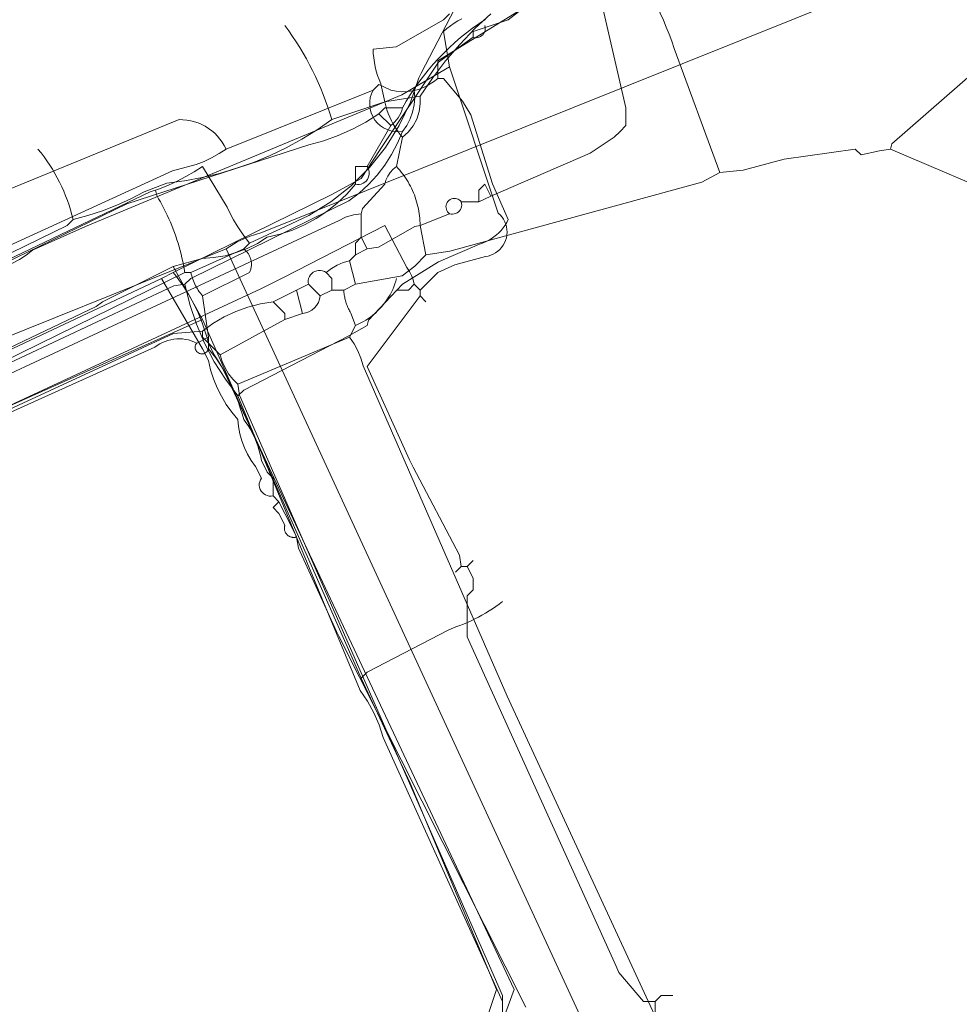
# Model space of a CAD drawing. Header units: inches. Extents: x 158416 to 160804, y 432611 to 437652.
# Tile 128 of 193: x 158518 to 158571, y 436325 to 436381. Entities that reach past the tile are written whole.
import ezdxf

# ---------------------------------------------------------------- set-up
doc = ezdxf.new("R2010")
doc.units = ezdxf.units.IN
doc.header["$MEASUREMENT"] = 0
doc.linetypes.add('COPIER_315', pattern=[0])
doc.linetypes.add('DASHDOT', pattern=[0])
for name, color, linetype in [('4.1-RIOOL-BESTAAND', 251, 'Continuous'), ('4.2-K&L-LAAGSPANNING', 10, 'Continuous'), ('4.2-K&L-LAGEDRUK GAS', 42, 'Continuous'), ('4.2-K&L-MIDDENSPANNING', 10, 'Continuous'), ('4.2-K&L-SIGNAAL KPN', 94, 'Continuous'), ('4.2-K&L-SIGNAAL UPC', 222, 'Continuous'), ('4.2-K&L-WATERLEIDING', 150, 'Continuous')]:
    doc.layers.add(name, color=color, linetype=linetype)

msp = doc.modelspace()

# ---------------------------------------------------------------- linework, layer by layer
at = {"layer": '4.1-RIOOL-BESTAAND', "color": 2, "linetype": 'COPIER_315', "lineweight": 0, "ltscale": 5}
for points in [[(158424.667, 436329.667, 0), (158426.118, 436335.971, 0), (158432.532, 436368.689, 0), (158432.802, 436370.311, 0), (158434, 436375.667, 0), (158434.333, 436375.833, 0), (158469.3, 436364.233, 0), (158497, 436354.667, 0), (158529.333, 436367.667, 0), (158529.97, 436368.064, 0), (158530.651, 436368.376, 0), (158531.367, 436368.6, 0), (158552.033, 436376.9, 0), (158568, 436383.333, 0)], [(158572.6, 436218.033, 0), (158583.933, 436237.033, 0), (158584.126, 436237.393, 0), (158584.372, 436237.718, 0), (158584.667, 436238, 0), (158584.879, 436238.618, 0), (158585.193, 436239.19, 0), (158585.6, 436239.7, 0), (158585.884, 436240.103, 0), (158586.097, 436240.548, 0), (158586.235, 436241.021, 0), (158586.293, 436241.511, 0), (158586.271, 436242.003, 0), (158586.168, 436242.485, 0), (158585.987, 436242.944, 0), (158585.733, 436243.367, 0), (158552.1, 436318.367, 0), (158551.922, 436318.945, 0), (158551.665, 436319.493, 0), (158551.333, 436320, 0), (158529.333, 436367.667, 0)]]:
    msp.add_polyline3d(points, dxfattribs=at)
at = {"layer": '4.2-K&L-LAAGSPANNING', "linetype": 'DASHDOT', "lineweight": 0, "ltscale": 2}
msp.add_line((158538.667, 436374.667), (158538, 436375.333), dxfattribs=at)
for points in [[(158536.667, 436371.333, 0), (158536.667, 436372.333, 0), (158537.333, 436372.333, 0), (158538.667, 436374.667, 0), (158538.788, 436374.761, 0), (158538.899, 436374.867, 0), (158539.001, 436374.982, 0), (158539.092, 436375.105, 0), (158539.171, 436375.237, 0), (158539.238, 436375.375, 0), (158539.292, 436375.519, 0), (158539.333, 436375.667, 0), (158539.549, 436376.042, 0), (158539.777, 436376.411, 0), (158540.016, 436376.773, 0), (158540.265, 436377.127, 0), (158540.526, 436377.473, 0), (158540.797, 436377.811, 0), (158541.078, 436378.141, 0), (158541.369, 436378.462, 0), (158541.67, 436378.773, 0), (158541.981, 436379.076, 0), (158542.3, 436379.368, 0), (158542.628, 436379.651, 0), (158542.965, 436379.923, 0), (158543.31, 436380.186, 0), (158543.663, 436380.437, 0), (158544.024, 436380.677, 0)], [(158508.3, 436362.733, 0), (158523.7, 436370.233, 0), (158534.033, 436373.567, 0), (158534.875, 436373.801, 0), (158535.696, 436374.096, 0), (158536.494, 436374.451, 0), (158537.263, 436374.864, 0), (158538, 436375.333, 0), (158538.333, 436375.667, 0), (158539.333, 436375.667, 0)], [(158507.967, 436357.733, 0), (158521.967, 436364.4, 0), (158522.333, 436364.667, 0), (158526.333, 436366.667, 0), (158527.974, 436367.128, 0), (158528.629, 436367.174, 0), (158529.277, 436367.284, 0), (158529.91, 436367.457, 0), (158530.523, 436367.691, 0), (158531.111, 436367.984, 0), (158531.667, 436368.333, 0), (158532.391, 436368.504, 0), (158533.097, 436368.738, 0), (158533.78, 436369.034, 0), (158534.434, 436369.388, 0), (158535.054, 436369.798, 0), (158535.636, 436370.262, 0), (158536.175, 436370.775, 0), (158536.667, 436371.333, 0), (158536.776, 436371.319, 0), (158536.886, 436371.323, 0), (158536.994, 436371.346, 0), (158537.097, 436371.388, 0), (158537.191, 436371.446, 0), (158537.273, 436371.519, 0), (158537.342, 436371.605, 0), (158537.395, 436371.702, 0), (158537.431, 436371.806, 0), (158537.449, 436371.915, 0), (158537.447, 436372.026, 0), (158537.427, 436372.134, 0), (158537.389, 436372.238, 0), (158537.333, 436372.333, 0)], [(158541.9, 436317.367, 0), (158544.667, 436325.667, 0), (158539.767, 436337.367, 0), (158537, 436343.333, 0), (158528, 436363.667, 0), (158526.333, 436366.667, 0)], [(158509.333, 436343.667, 0), (158509, 436343.667, 0), (158505, 436353, 0), (158505.633, 436353.4, 0), (158514.367, 436357.567, 0), (158514.606, 436357.64, 0), (158514.839, 436357.729, 0), (158515.067, 436357.833, 0), (158515.287, 436357.952, 0), (158515.498, 436358.086, 0), (158515.7, 436358.233, 0), (158516.333, 436358.333, 0), (158516.7, 436358.6, 0), (158528, 436363.667, 0)], [(158537, 436343.333, 0), (158537.333, 436343.667, 0), (158541.967, 436346.067, 0), (158542.367, 436346.233, 0), (158542.584, 436346.313, 0), (158542.799, 436346.399, 0), (158543.012, 436346.489, 0), (158543.223, 436346.585, 0), (158543.432, 436346.686, 0), (158543.638, 436346.792, 0), (158543.841, 436346.902, 0), (158544.042, 436347.018, 0), (158544.24, 436347.138, 0), (158544.435, 436347.263, 0), (158544.626, 436347.393, 0), (158544.815, 436347.528, 0), (158545, 436347.667, 0)]]:
    msp.add_polyline3d(points, dxfattribs=at)
at = {"layer": '4.2-K&L-LAGEDRUK GAS', "linetype": 'Continuous', "lineweight": 0, "ltscale": 15}
for points in [[(158540.333, 436365.333, 0), (158541.333, 436366.333, 0), (158542.3, 436366.767, 0), (158544.033, 436367.233, 0), (158544.185, 436367.261, 0), (158544.333, 436367.306, 0), (158544.476, 436367.367, 0), (158544.61, 436367.442, 0), (158544.736, 436367.532, 0), (158544.851, 436367.636, 0), (158544.954, 436367.751, 0), (158545.043, 436367.877, 0), (158545.119, 436368.012, 0), (158545.179, 436368.155, 0), (158545.223, 436368.303, 0), (158545.25, 436368.455, 0), (158545.261, 436368.609, 0), (158545.255, 436368.763, 0), (158545.232, 436368.916, 0), (158545.192, 436369.066, 0), (158545.136, 436369.21, 0), (158545.064, 436369.347, 0), (158544.978, 436369.475, 0), (158544.879, 436369.593, 0), (158544.767, 436369.7, 0), (158542, 436378, 0), (158541.667, 436380, 0), (158541.854, 436380.169, 0), (158542.053, 436380.324, 0), (158542.262, 436380.466, 0), (158542.479, 436380.593, 0), (158542.705, 436380.706, 0)], [(158459.333, 436368.667, 0), (158459.7, 436368.4, 0), (158465.033, 436366.4, 0), (158479.7, 436361.433, 0), (158486.971, 436359.216, 0), (158494.667, 436356.667, 0), (158496, 436356.667, 0), (158497.967, 436357.733, 0), (158513.029, 436365.216, 0), (158516.367, 436366.567, 0), (158516.802, 436366.697, 0), (158517.223, 436366.866, 0), (158517.627, 436367.075, 0), (158518.009, 436367.32, 0), (158518.367, 436367.6, 0), (158521.367, 436368.933, 0), (158539.3, 436376.4, 0), (158542, 436378, 0)], [(158511.967, 436356.433, 0), (158531.3, 436365.4, 0), (158532.633, 436366.067, 0), (158538.333, 436369, 0), (158539.59, 436366.615, 0), (158539.725, 436366.394, 0), (158539.839, 436366.16, 0), (158539.931, 436365.917, 0), (158540, 436365.667, 0), (158540.333, 436365.333, 0), (158540.333, 436365, 0), (158540.667, 436364.667, 0)], [(158539, 436365.333, 0), (158539.667, 436365.333, 0), (158540, 436365.667, 0)], [(158542.667, 436349.667, 0), (158542.567, 436350.3, 0), (158539.933, 436355.3, 0), (158539.733, 436355.7, 0), (158537.333, 436361, 0), (158540.333, 436365, 0)], [(158542.333, 436349.333, 0), (158542.667, 436349.667, 0), (158543, 436349.667, 0), (158543.333, 436350, 0)], [(158543, 436349.667, 0), (158543.333, 436349, 0), (158543.333, 436348.333, 0), (158543, 436348, 0), (158543, 436345.667, 0), (158551.433, 436327.033, 0), (158551.6, 436326.633, 0), (158553, 436325, 0), (158553.667, 436325, 0), (158553.667, 436324.333, 0), (158555, 436323, 0), (158555.667, 436321.333, 0), (158555.667, 436320.667, 0), (158556, 436320.667, 0), (158556.667, 436320, 0), (158556.667, 436319.333, 0), (158557, 436319, 0), (158558.667, 436319, 0), (158559, 436318.667, 0), (158559, 436318, 0), (158559.333, 436318, 0), (158559.667, 436318.333, 0)], [(158553.667, 436325, 0), (158554, 436325.333, 0), (158554.667, 436325.333, 0)]]:
    msp.add_polyline3d(points, dxfattribs=at)
at = {"layer": '4.2-K&L-MIDDENSPANNING', "linetype": 'Continuous', "lineweight": 0, "ltscale": 1.75}
for points in [[(158543.333, 436379.667, 0), (158543.333, 436380, 0), (158545.333, 436380.667, 0), (158545.908, 436381.104, 0)], [(158502.333, 436355, 0), (158525.667, 436366, 0), (158526.333, 436366.333, 0), (158535.3, 436370.733, 0), (158537, 436371.667, 0), (158538.067, 436373.3, 0), (158541.367, 436378.267, 0), (158543.333, 436379.667, 0), (158543.42, 436379.646, 0), (158543.51, 436379.64, 0), (158543.599, 436379.649, 0), (158543.685, 436379.673, 0), (158543.766, 436379.712, 0), (158543.84, 436379.764, 0), (158543.903, 436379.827, 0), (158543.955, 436379.9, 0), (158543.993, 436379.981, 0), (158544.018, 436380.067, 0), (158544.027, 436380.157, 0), (158544.021, 436380.246, 0), (158544, 436380.333, 0)], [(158546.333, 436324.667, 0), (158535.733, 436345.7, 0), (158535.6, 436345.967, 0), (158533.433, 436350.7, 0), (158533.333, 436351.333, 0), (158533, 436352, 0), (158532.667, 436352.667, 0), (158532.333, 436353.333, 0), (158532, 436353.667, 0), (158531.891, 436353.652, 0), (158531.78, 436353.657, 0), (158531.672, 436353.68, 0), (158531.57, 436353.721, 0), (158531.476, 436353.779, 0), (158531.394, 436353.852, 0), (158531.325, 436353.939, 0), (158531.271, 436354.035, 0), (158531.236, 436354.14, 0), (158531.218, 436354.249, 0), (158531.219, 436354.359, 0), (158531.24, 436354.468, 0), (158531.278, 436354.571, 0), (158531.333, 436354.667, 0), (158531, 436355.333, 0), (158530.759, 436355.669, 0), (158530.548, 436356.025, 0), (158530.37, 436356.397, 0), (158530.225, 436356.784, 0), (158530.114, 436357.182, 0), (158530.039, 436357.589, 0), (158530, 436358, 0), (158529.656, 436358.415, 0), (158529.345, 436358.854, 0), (158529.068, 436359.316, 0), (158528.827, 436359.798, 0), (158528.624, 436360.297, 0), (158528.459, 436360.809, 0), (158528.333, 436361.333, 0), (158528, 436362, 0), (158525.667, 436366, 0)], [(158532, 436353.667, 0), (158532, 436354.667, 0), (158531.667, 436355, 0), (158531.333, 436355.667, 0), (158531.296, 436355.877, 0), (158531.251, 436356.086, 0), (158531.196, 436356.293, 0), (158531.133, 436356.497, 0), (158531.062, 436356.699, 0), (158530.981, 436356.897, 0), (158530.893, 436357.092, 0), (158530.797, 436357.282, 0), (158530.692, 436357.469, 0), (158530.58, 436357.651, 0), (158530.46, 436357.828, 0), (158530.333, 436358, 0), (158530.242, 436358.325, 0), (158530.141, 436358.646, 0), (158530.032, 436358.965, 0), (158529.913, 436359.281, 0), (158529.787, 436359.593, 0), (158529.651, 436359.902, 0), (158529.508, 436360.207, 0), (158529.356, 436360.508, 0), (158529.195, 436360.805, 0), (158529.027, 436361.097, 0), (158528.851, 436361.384, 0), (158528.667, 436361.667, 0), (158528.333, 436362.333, 0), (158528.258, 436362.624, 0), (158528.174, 436362.913, 0), (158528.082, 436363.199, 0), (158527.98, 436363.482, 0), (158527.871, 436363.762, 0), (158527.753, 436364.039, 0), (158527.626, 436364.312, 0), (158527.492, 436364.581, 0), (158527.349, 436364.846, 0), (158527.199, 436365.106, 0), (158527.041, 436365.362, 0), (158526.875, 436365.612, 0), (158526.702, 436365.858, 0), (158526.521, 436366.098, 0), (158526.333, 436366.333, 0)], [(158533.333, 436351.333, 0), (158533.305, 436351.325, 0), (158533.277, 436351.318, 0), (158533.248, 436351.313, 0), (158533.219, 436351.309, 0), (158533.19, 436351.307, 0), (158533.161, 436351.306, 0), (158533.132, 436351.307, 0), (158533.103, 436351.31, 0), (158533.074, 436351.314, 0), (158533.046, 436351.32, 0), (158533.017, 436351.328, 0), (158532.99, 436351.337, 0), (158532.962, 436351.347, 0), (158532.936, 436351.36, 0), (158532.91, 436351.373, 0), (158532.885, 436351.388, 0), (158532.861, 436351.404, 0), (158532.837, 436351.422, 0), (158532.815, 436351.441, 0), (158532.794, 436351.461, 0), (158532.774, 436351.482, 0), (158532.755, 436351.504, 0), (158532.737, 436351.527, 0), (158532.721, 436351.552, 0), (158532.706, 436351.577, 0), (158532.693, 436351.603, 0), (158532.681, 436351.629, 0), (158532.67, 436351.656, 0), (158532.661, 436351.684, 0), (158532.654, 436351.712, 0), (158532.648, 436351.741, 0), (158532.643, 436351.77, 0), (158532.641, 436351.799, 0), (158532.64, 436351.828, 0), (158532.64, 436351.857, 0), (158532.642, 436351.886, 0), (158532.646, 436351.915, 0), (158532.651, 436351.944, 0), (158532.658, 436351.972, 0), (158532.667, 436352, 0), (158532.333, 436352.667, 0), (158532, 436353, 0), (158532.333, 436353.333, 0)]]:
    msp.add_polyline3d(points, dxfattribs=at)
at = {"layer": '4.2-K&L-SIGNAAL KPN', "linetype": 'Continuous', "lineweight": 0, "ltscale": 1.75}
for p, q in [((158537.333, 436367.667), (158537, 436368.333)), ((158533.667, 436364), (158533.333, 436365.333)), ((158534.667, 436365), (158534, 436365.667))]:
    msp.add_line(p, q, dxfattribs=at)
for points in [[(158557.333, 436372, 0), (158554.733, 436379.033, 0), (158554.594, 436379.441, 0), (158554.445, 436379.845, 0), (158554.288, 436380.246, 0), (158554.122, 436380.644, 0), (158553.948, 436381.038, 0), (158553.765, 436381.428, 0), (158553.573, 436381.814, 0), (158553.373, 436382.195, 0), (158553.165, 436382.572, 0), (158552.949, 436382.945, 0), (158552.724, 436383.312, 0), (158552.492, 436383.675, 0), (158552.252, 436384.033, 0), (158552.004, 436384.385, 0), (158551.748, 436384.732, 0), (158551.667, 436385, 0)], [(158542, 436369.667, 0), (158541.94, 436369.718, 0), (158541.889, 436369.778, 0), (158541.848, 436369.846, 0), (158541.82, 436369.919, 0), (158541.803, 436369.997, 0), (158541.8, 436370.075, 0), (158541.81, 436370.154, 0), (158541.832, 436370.229, 0), (158541.867, 436370.3, 0), (158541.913, 436370.365, 0), (158541.969, 436370.42, 0), (158542.033, 436370.466, 0), (158542.104, 436370.501, 0), (158542.18, 436370.524, 0), (158542.258, 436370.533, 0), (158542.337, 436370.53, 0), (158542.414, 436370.514, 0), (158542.488, 436370.485, 0), (158542.555, 436370.445, 0), (158542.616, 436370.394, 0), (158542.667, 436370.333, 0), (158543.667, 436370.333, 0), (158544.333, 436370.667, 0), (158549.967, 436373.1, 0), (158551.333, 436374, 0), (158551.667, 436374.333, 0), (158552, 436374.667, 0), (158552, 436375.667, 0), (158550.233, 436383.3, 0)], [(158500.304, 436352.784, 0), (158535.3, 436369.067, 0), (158535.7, 436369.267, 0), (158536.112, 436369.465, 0), (158536.548, 436369.6, 0), (158537, 436369.667, 0), (158537.067, 436369.967, 0), (158538.333, 436371.333, 0), (158538.395, 436371.573, 0), (158538.496, 436371.798, 0), (158538.633, 436372.004, 0), (158538.803, 436372.184, 0), (158539, 436372.333, 0), (158539.333, 436374, 0), (158539.661, 436374.297, 0), (158539.933, 436374.645, 0), (158540.141, 436375.035, 0), (158540.28, 436375.454, 0), (158540.344, 436375.892, 0), (158540.333, 436376.333, 0), (158541.028, 436377.352, 0), (158541.777, 436378.331, 0), (158542.58, 436379.267, 0), (158543.433, 436380.158, 0), (158544.333, 436381, 0)], [(158529, 436361.667, 0), (158532.667, 436363.667, 0), (158533.667, 436364, 0), (158533.855, 436364.035, 0), (158534.034, 436364.102, 0), (158534.199, 436364.199, 0), (158534.345, 436364.322, 0), (158534.468, 436364.468, 0), (158534.565, 436364.633, 0), (158534.631, 436364.812, 0), (158534.667, 436365, 0), (158535.333, 436365.333, 0), (158536, 436365.333, 0), (158536.667, 436365.667, 0), (158539.313, 436366.14, 0), (158540.029, 436366.692, 0), (158540.667, 436367.333, 0), (158542.026, 436367.539, 0), (158556.304, 436371.451, 0), (158557.333, 436372, 0), (158558.641, 436372.128, 0), (158560.967, 436372.767, 0), (158565, 436373.333, 0), (158565.333, 436373, 0), (158566.367, 436373.233, 0), (158567, 436373.333, 0), (158567.067, 436373.633, 0), (158575.967, 436381.4, 0)], [(158539.333, 436374, 0), (158539.189, 436374.174, 0), (158539.054, 436374.356, 0), (158538.929, 436374.543, 0), (158538.813, 436374.737, 0), (158538.706, 436374.937, 0), (158538.611, 436375.141, 0), (158538.525, 436375.35, 0), (158538.45, 436375.564, 0), (158538.386, 436375.78, 0), (158538.333, 436376, 0), (158538.1, 436377.033, 0), (158538.004, 436377.268, 0), (158537.92, 436377.507, 0), (158537.848, 436377.75, 0), (158537.787, 436377.996, 0), (158537.739, 436378.244, 0), (158537.703, 436378.495, 0), (158537.679, 436378.747, 0), (158537.667, 436379, 0), (158538.974, 436379.128, 0), (158541.667, 436380.667, 0), (158542, 436381, 0)], [(158511.633, 436364.767, 0), (158520.333, 436369, 0), (158520.667, 436369.333, 0), (158521.504, 436369.562, 0), (158522.328, 436369.833, 0), (158523.137, 436370.147, 0), (158523.928, 436370.503, 0), (158524.7, 436370.9, 0), (158525.967, 436371.4, 0), (158526.973, 436371.531, 0), (158527.972, 436371.715, 0), (158528.959, 436371.951, 0), (158529.932, 436372.239, 0), (158530.889, 436372.578, 0), (158531.827, 436372.967, 0), (158532.742, 436373.405, 0), (158533.634, 436373.891, 0), (158534.498, 436374.423, 0), (158535.333, 436375, 0), (158538.333, 436376, 0), (158540.333, 436376.333, 0)], [(158619.744, 436226.718, 0), (158614.067, 436236.367, 0), (158610.933, 436242.633, 0), (158607.451, 436253.363, 0), (158606.882, 436255.637, 0), (158604.81, 436264.685, 0), (158604.333, 436270, 0), (158603.802, 436271.689, 0), (158602.667, 436281.667, 0), (158603, 436282, 0), (158603, 436297.333, 0), (158602.667, 436298, 0), (158602.667, 436299, 0), (158603, 436299.667, 0), (158602.461, 436304.692, 0), (158599.549, 436317.304, 0), (158599, 436319, 0), (158592.4, 436334.367, 0), (158583.067, 436355.033, 0), (158582.4, 436356.367, 0), (158577, 436367.333, 0), (158574, 436370, 0), (158574, 436370.333, 0), (158567, 436373.333, 0)], [(158540.667, 436367.333, 0), (158540.333, 436369, 0), (158540.33, 436369.136, 0), (158540.324, 436369.272, 0), (158540.313, 436369.408, 0), (158540.299, 436369.543, 0), (158540.281, 436369.678, 0), (158540.259, 436369.812, 0), (158540.234, 436369.946, 0), (158540.205, 436370.079, 0), (158540.172, 436370.211, 0), (158540.136, 436370.342, 0), (158540.096, 436370.472, 0), (158540.053, 436370.601, 0), (158540.006, 436370.729, 0), (158539.955, 436370.855, 0), (158539.901, 436370.98, 0), (158539.844, 436371.104, 0), (158539.783, 436371.225, 0), (158539.719, 436371.345, 0), (158539.651, 436371.464, 0), (158539.581, 436371.58, 0), (158539.507, 436371.694, 0), (158539.43, 436371.806, 0), (158539.35, 436371.916, 0), (158539.267, 436372.024, 0), (158539.181, 436372.13, 0), (158539.092, 436372.233, 0), (158539, 436372.333, 0)], [(158543.667, 436370.333, 0), (158543.667, 436371, 0), (158544, 436371.333, 0), (158544.333, 436370.667, 0)], [(158505, 436353, 0), (158526.356, 436362.865, 0), (158528, 436363, 0), (158528.589, 436363.435, 0), (158529.217, 436363.811, 0), (158529.879, 436364.125, 0), (158530.567, 436364.373, 0), (158531.277, 436364.555, 0), (158532, 436364.667, 0), (158534, 436365.667, 0), (158533.986, 436365.776, 0), (158533.99, 436365.886, 0), (158534.013, 436365.994, 0), (158534.055, 436366.097, 0), (158534.113, 436366.191, 0), (158534.186, 436366.273, 0), (158534.272, 436366.342, 0), (158534.369, 436366.395, 0), (158534.473, 436366.431, 0), (158534.582, 436366.449, 0), (158534.693, 436366.447, 0), (158534.801, 436366.427, 0), (158534.905, 436366.389, 0), (158535, 436366.333, 0), (158535.301, 436366.559, 0), (158535.626, 436366.747, 0), (158535.972, 436366.895, 0), (158536.333, 436367, 0), (158536.667, 436367.333, 0), (158537.333, 436367.667, 0), (158537.967, 436367.767, 0), (158540.033, 436368.933, 0), (158540.333, 436369, 0), (158542, 436369.667, 0), (158542.087, 436369.646, 0), (158542.177, 436369.64, 0), (158542.266, 436369.649, 0), (158542.352, 436369.673, 0), (158542.433, 436369.712, 0), (158542.506, 436369.764, 0), (158542.57, 436369.827, 0), (158542.621, 436369.9, 0), (158542.66, 436369.981, 0), (158542.684, 436370.068, 0), (158542.694, 436370.157, 0), (158542.688, 436370.246, 0), (158542.667, 436370.333, 0)], [(158536.667, 436365.667, 0), (158536.333, 436367, 0), (158536.667, 436367.333, 0), (158536.667, 436368, 0), (158537, 436368.333, 0), (158537, 436369.667, 0)], [(158530, 436360, 0), (158536.333, 436362.667, 0), (158536.667, 436363.333, 0), (158536.82, 436363.399, 0), (158536.971, 436363.472, 0), (158537.118, 436363.551, 0), (158537.262, 436363.636, 0), (158537.402, 436363.727, 0), (158537.538, 436363.824, 0), (158537.67, 436363.926, 0), (158537.797, 436364.034, 0), (158537.92, 436364.148, 0), (158538.037, 436364.266, 0), (158538.15, 436364.39, 0), (158538.257, 436364.518, 0), (158538.359, 436364.65, 0), (158538.455, 436364.787, 0), (158538.546, 436364.927, 0), (158538.63, 436365.072, 0), (158538.708, 436365.219, 0), (158538.779, 436365.37, 0), (158538.844, 436365.524, 0), (158538.903, 436365.681, 0), (158538.955, 436365.839, 0), (158539, 436366, 0)], [(158535.333, 436365.333, 0), (158535.333, 436366, 0), (158535, 436366.333, 0)], [(158536.667, 436363.333, 0), (158536.4, 436364.033, 0), (158536.366, 436364.093, 0), (158536.334, 436364.154, 0), (158536.303, 436364.215, 0), (158536.273, 436364.277, 0), (158536.245, 436364.339, 0), (158536.219, 436364.402, 0), (158536.193, 436364.466, 0), (158536.169, 436364.53, 0), (158536.147, 436364.595, 0), (158536.126, 436364.661, 0), (158536.107, 436364.726, 0), (158536.089, 436364.793, 0), (158536.072, 436364.859, 0), (158536.057, 436364.926, 0), (158536.044, 436364.993, 0), (158536.032, 436365.061, 0), (158536.022, 436365.129, 0), (158536.013, 436365.197, 0), (158536.006, 436365.265, 0), (158536, 436365.333, 0)], [(158532.667, 436363.667, 0), (158532.667, 436364, 0), (158532, 436364.667, 0)], [(158535, 436297.667, 0), (158535.333, 436298.333, 0), (158535.624, 436298.828, 0), (158535.88, 436299.341, 0), (158536.101, 436299.87, 0), (158536.286, 436300.413, 0), (158536.433, 436300.967, 0), (158536.6, 436301.367, 0), (158544.733, 436323.967, 0), (158545, 436324.333, 0), (158545, 436325.333, 0), (158538.6, 436339.967, 0), (158530.1, 436359.367, 0), (158530, 436360, 0), (158529.72, 436360.279, 0), (158529.477, 436360.589, 0), (158529.274, 436360.928, 0), (158529.114, 436361.289, 0), (158529, 436361.667, 0), (158528, 436362.667, 0), (158528, 436363, 0)], [(158561.733, 436306.7, 0), (158545.267, 436342.3, 0), (158537.1, 436361.033, 0), (158536.974, 436361.47, 0), (158536.803, 436361.891, 0), (158536.589, 436362.291, 0), (158536.333, 436362.667, 0)]]:
    msp.add_polyline3d(points, dxfattribs=at)
for centre, radius, start, end in [((158518.856, 436370.094), 17.192, 16.5792, 36.5515), ((158510.967, 436366.983), 9.981, 13.6185, 39.5116)]:
    msp.add_arc(centre, radius, start, end, dxfattribs=at)
at = {"layer": '4.2-K&L-SIGNAAL UPC', "linetype": 'Continuous', "lineweight": 0, "ltscale": 1.75}
for points in [[(158507.3, 436363.4, 0), (158526.3, 436372.1, 0), (158527.637, 436372.451, 0), (158528.083, 436372.628, 0), (158528.516, 436372.834, 0), (158528.933, 436373.07, 0), (158529.333, 436373.333, 0), (158537.667, 436376.667, 0), (158538, 436377, 0), (158538.667, 436376.667, 0), (158538.979, 436376.608, 0), (158539.295, 436376.583, 0), (158539.613, 436376.593, 0), (158539.927, 436376.636, 0), (158540.235, 436376.713, 0), (158540.533, 436376.823, 0), (158540.818, 436376.964, 0), (158541.086, 436377.135, 0), (158541.333, 436377.333, 0), (158541.333, 436378.333, 0), (158546.3, 436381.4, 0)], [(158530, 436359.333, 0), (158530.333, 436359.667, 0), (158536.3, 436362.733, 0), (158537.333, 436363.333, 0), (158537.4, 436363.633, 0), (158539.333, 436365.667, 0), (158541.367, 436366.933, 0), (158543.7, 436367.933, 0), (158543.874, 436367.994, 0), (158544.044, 436368.066, 0), (158544.208, 436368.149, 0), (158544.367, 436368.244, 0), (158544.518, 436368.349, 0), (158544.662, 436368.464, 0), (158544.798, 436368.588, 0), (158544.925, 436368.722, 0), (158545.042, 436368.864, 0), (158545.15, 436369.014, 0), (158545.247, 436369.17, 0), (158545.333, 436369.333, 0), (158544.433, 436371.367, 0), (158543.2, 436375.267, 0), (158542.744, 436376.051, 0), (158541.667, 436377.333, 0), (158541.333, 436377.333, 0)], [(158508.967, 436357.4, 0), (158526.367, 436365.567, 0), (158527, 436365.667, 0), (158527.333, 436366, 0), (158536.3, 436370.4, 0), (158536.872, 436370.838, 0), (158537.403, 436371.325, 0), (158537.891, 436371.855, 0), (158538.331, 436372.425, 0), (158538.72, 436373.031, 0), (158539.055, 436373.669, 0), (158539.333, 436374.333, 0), (158539.574, 436374.672, 0), (158539.766, 436375.04, 0), (158539.907, 436375.431, 0), (158539.994, 436375.838, 0), (158540.025, 436376.252, 0), (158540, 436376.667, 0)], [(158512.304, 436369.118, 0), (158526.667, 436375, 0), (158526.888, 436374.996, 0), (158527.109, 436374.975, 0), (158527.328, 436374.937, 0), (158527.543, 436374.883, 0), (158527.753, 436374.811, 0), (158527.957, 436374.724, 0), (158528.154, 436374.622, 0), (158528.342, 436374.504, 0), (158528.52, 436374.372, 0), (158528.688, 436374.227, 0), (158528.844, 436374.069, 0), (158528.987, 436373.9, 0), (158529.117, 436373.72, 0), (158529.233, 436373.531, 0), (158529.333, 436373.333, 0)], [(158544.979, 436323.825, 0), (158545, 436325, 0), (158538.233, 436339.967, 0), (158538.003, 436340.676, 0), (158537.708, 436341.361, 0), (158537.351, 436342.015, 0), (158536.933, 436342.633, 0), (158530, 436359.333, 0), (158529.292, 436360.276, 0), (158528.663, 436361.273, 0), (158528.116, 436362.318, 0), (158527.654, 436363.403, 0), (158527.282, 436364.522, 0), (158527, 436365.667, 0)]]:
    msp.add_polyline3d(points, dxfattribs=at)
msp.add_arc((158539.067, 436375.905), 1.594, 151.4427, 279.6304, dxfattribs=at)
at = {"layer": '4.2-K&L-WATERLEIDING', "linetype": 'Continuous', "lineweight": 0, "ltscale": 2}
for points in [[(158458.967, 436365.233, 0), (158493.696, 436353.784, 0), (158498.304, 436352.549, 0), (158499.033, 436352.6, 0), (158527, 436366.333, 0), (158527.333, 436366.333, 0), (158530.333, 436367.667, 0), (158530.667, 436368, 0), (158532.7, 436368.933, 0), (158534.025, 436369.56, 0), (158535.27, 436370.333, 0), (158536.419, 436371.242, 0), (158537.458, 436372.276, 0), (158538.373, 436373.42, 0), (158539.153, 436374.661, 0), (158539.787, 436375.982, 0), (158540.267, 436377.367, 0), (158540.4, 436377.633, 0), (158543, 436382.667, 0)], [(158497.333, 436357.667, 0), (158525.033, 436370.9, 0), (158525.553, 436371.083, 0), (158526.064, 436371.288, 0), (158526.565, 436371.517, 0), (158527.055, 436371.767, 0), (158527.534, 436372.04, 0), (158528, 436372.333, 0), (158529.4, 436370.033, 0), (158529.571, 436369.671, 0), (158529.758, 436369.317, 0), (158529.962, 436368.972, 0), (158530.182, 436368.637, 0), (158530.417, 436368.313, 0), (158530.667, 436368, 0)], [(158527, 436366.333, 0), (158526.964, 436366.543, 0), (158526.925, 436366.752, 0), (158526.882, 436366.96, 0), (158526.835, 436367.168, 0), (158526.785, 436367.374, 0), (158526.732, 436367.58, 0), (158526.674, 436367.785, 0), (158526.613, 436367.989, 0), (158526.549, 436368.192, 0), (158526.481, 436368.393, 0), (158526.409, 436368.593, 0), (158526.335, 436368.792, 0), (158526.256, 436368.99, 0), (158526.174, 436369.187, 0), (158526.089, 436369.381, 0), (158526.001, 436369.575, 0), (158525.909, 436369.767, 0), (158525.814, 436369.957, 0), (158525.715, 436370.145, 0), (158525.613, 436370.332, 0), (158525.508, 436370.517, 0), (158525.4, 436370.7, 0), (158525.333, 436371, 0)], [(158528, 436365, 0), (158530.667, 436366.333, 0), (158530.686, 436366.377, 0), (158530.704, 436366.422, 0), (158530.72, 436366.467, 0), (158530.734, 436366.513, 0), (158530.745, 436366.56, 0), (158530.755, 436366.607, 0), (158530.762, 436366.654, 0), (158530.767, 436366.702, 0), (158530.771, 436366.75, 0), (158530.772, 436366.798, 0), (158530.771, 436366.846, 0), (158530.767, 436366.894, 0), (158530.762, 436366.942, 0), (158530.755, 436366.989, 0), (158530.745, 436367.036, 0), (158530.733, 436367.083, 0), (158530.72, 436367.129, 0), (158530.704, 436367.175, 0), (158530.686, 436367.219, 0), (158530.666, 436367.263, 0), (158530.645, 436367.306, 0), (158530.621, 436367.348, 0), (158530.596, 436367.389, 0), (158530.569, 436367.428, 0), (158530.54, 436367.467, 0), (158530.509, 436367.504, 0), (158530.477, 436367.539, 0), (158530.443, 436367.574, 0), (158530.408, 436367.606, 0), (158530.371, 436367.637, 0), (158530.333, 436367.667, 0)], [(158528.333, 436362, 0), (158528.333, 436362.667, 0), (158528, 436365, 0), (158527.936, 436365.078, 0), (158527.875, 436365.157, 0), (158527.817, 436365.239, 0), (158527.761, 436365.322, 0), (158527.707, 436365.407, 0), (158527.657, 436365.494, 0), (158527.609, 436365.582, 0), (158527.564, 436365.672, 0), (158527.522, 436365.763, 0), (158527.483, 436365.855, 0), (158527.447, 436365.949, 0), (158527.414, 436366.043, 0), (158527.384, 436366.139, 0), (158527.357, 436366.236, 0), (158527.333, 436366.333, 0)], [(158510.333, 436355.667, 0), (158510.667, 436355.5, 0), (158525.3, 436362.1, 0), (158525.436, 436362.198, 0), (158525.578, 436362.286, 0), (158525.727, 436362.362, 0), (158525.881, 436362.427, 0), (158526.04, 436362.48, 0), (158526.202, 436362.522, 0), (158526.366, 436362.551, 0), (158526.533, 436362.567, 0), (158526.7, 436362.571, 0), (158526.867, 436362.562, 0), (158527.033, 436362.541, 0), (158527.197, 436362.507, 0), (158527.358, 436362.461, 0), (158527.515, 436362.403, 0), (158527.667, 436362.333, 0), (158528.333, 436362.667, 0)], [(158540.9, 436312.7, 0), (158545.667, 436325.667, 0), (158534.067, 436350.367, 0), (158529.4, 436360.367, 0), (158529.107, 436360.951, 0), (158528.75, 436361.497, 0), (158528.333, 436362, 0), (158528.312, 436361.939, 0), (158528.281, 436361.882, 0), (158528.241, 436361.831, 0), (158528.192, 436361.787, 0), (158528.137, 436361.753, 0), (158528.077, 436361.728, 0), (158528.014, 436361.714, 0), (158527.949, 436361.711, 0), (158527.884, 436361.719, 0), (158527.822, 436361.738, 0), (158527.764, 436361.767, 0), (158527.711, 436361.805, 0), (158527.666, 436361.852, 0), (158527.63, 436361.906, 0), (158527.603, 436361.965, 0), (158527.587, 436362.028, 0), (158527.581, 436362.093, 0), (158527.587, 436362.158, 0), (158527.603, 436362.22, 0), (158527.63, 436362.28, 0), (158527.667, 436362.333, 0)]]:
    msp.add_polyline3d(points, dxfattribs=at)

doc.saveas('drawing.dxf')
